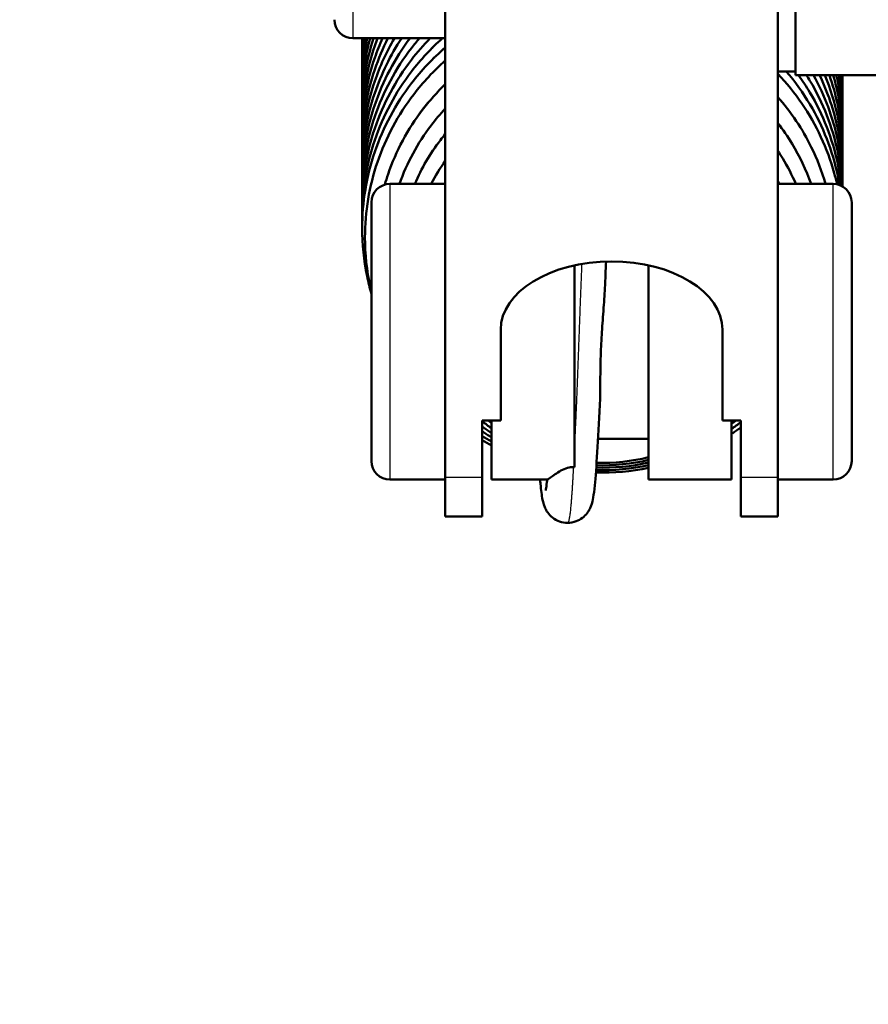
# Model space of a CAD drawing. Header units: millimetres. Extents: x 247 to 1050, y 34 to 1073.
# Tile 49 of 58: x 292 to 315, y 793 to 820. Entities that reach past the tile are written whole.
import ezdxf

# ---------------------------------------------------------------- set-up
doc = ezdxf.new("R2010")
doc.units = ezdxf.units.MM
doc.header["$LTSCALE"] = 0.75
doc.layers.add('Visible', color=7, linetype='Continuous', lineweight=50)
doc.layers.add('Visible Narrow', color=7, linetype='Continuous', lineweight=25)

msp = doc.modelspace()

# ---------------------------------------------------------------- linework, layer by layer
at = {"layer": 'Visible', "extrusion": (-1.22465e-16, -1, 2.96673e-13)}
for p, q in [((303.177, 840.115, -82.135), (303.177, 807.557, -123.807)), ((312.177, 807.557, -123.807), (312.177, 840.115, -82.135)), ((300.677, 819.441, -111.598), (303.177, 819.441, -111.598)), ((312.652, 818.541, -111.598), (312.177, 818.541, -111.598)), ((317.652, 818.441, -111.598), (312.652, 818.441, -111.598)), ((303.177, 815.497, -126.886), (301.677, 815.497, -126.886)), ((312.177, 815.497, -126.886), (313.677, 815.497, -126.886)), ((304.677, 809.09, -121.845), (304.677, 811.553, -118.693)), ((310.677, 809.09, -121.845), (310.677, 811.553, -118.693)), ((304.677, 809.09, -121.845), (304.177, 809.09, -121.845)), ((304.177, 807.557, -123.807), (304.177, 809.09, -121.845)), ((311.177, 809.09, -121.845), (310.677, 809.09, -121.845)), ((311.177, 807.557, -123.807), (311.177, 809.09, -121.845)), ((308.677, 808.597, -126.886), (307.312, 808.597, -126.886)), ((303.177, 807.497, -126.886), (301.677, 807.497, -126.886)), ((305.937, 807.497, -126.886), (304.427, 807.497, -126.886)), ((310.927, 807.497, -126.886), (308.677, 807.497, -126.886)), ((312.177, 807.497, -126.886), (313.677, 807.497, -126.886)), ((303.177, 806.497, -126.886), (304.177, 806.497, -126.886)), ((311.177, 806.497, -126.886), (312.177, 806.497, -126.886))]:
    msp.add_line(p, q, dxfattribs=at)
at = {"layer": 'Visible', "extrusion": (-3.6332e-29, -2.96673e-13, -1)}
for centre, radius, start, end in [((-335.177, 823.441, 257.24), 85.3, 298.01287, 73.77933), ((-300.677, 819.941, 111.598), 0.5, 270, 0), ((-301.677, 814.997, 126.886), 0.5, 0, 90), ((-313.677, 814.997, 126.886), 0.5, 90, 180), ((-301.677, 807.997, 126.886), 0.5, 270, 0), ((-313.677, 807.997, 126.886), 0.5, 180, 270)]:
    msp.add_arc(centre, radius, start, end, dxfattribs=at)
at = {"layer": 'Visible', "extrusion": (1, -1.22465e-16, 0)}
for centre, radius, start, end in [((823.441, -111.598, 312.652), 5, 0, 180), ((811.497, -126.886, 314.177), 3.5, 0, 180), ((811.497, -126.886, 306.677), 4, 63.3053, 156.3615), ((811.497, -126.886, 308.677), 4, 63.3053, 180), ((811.497, -126.886, 304.427), 4, 126.9964, 180), ((811.497, -126.886, 310.927), 4, 126.9964, 180), ((811.497, -126.886, 311.177), 5, 142, 180), ((811.497, -126.886, 312.177), 5, 142, 180)]:
    msp.add_arc(centre, radius, start, end, dxfattribs=at)
at = {"layer": 'Visible', "extrusion": (-1, 1.22465e-16, 0)}
for centre, radius, end in [((-811.497, -126.886, -301.177), 3.5, 180), ((-811.497, -126.886, -303.177), 5, 38), ((-811.497, -126.886, -304.177), 5, 38)]:
    msp.add_arc(centre, radius, 0, end, dxfattribs=at)
at = {"layer": 'Visible', "extrusion": (-1.26299e-15, -0.788011, 0.615661)}
msp.add_arc((307.677, 406.11, -712.587), 3, 0, 180, dxfattribs=at)
at = {"layer": 'Visible', "extrusion": (2.78922e-05, 0.916097, -0.400957)}
msp.add_ellipse((306.657, 807.799, -125.359), major_axis=(-0.137, 0.006, 0.013), ratio=0.627706, start_param=1.404731, end_param=1.652205, dxfattribs=at)
at = {"layer": 'Visible'}
for points, knots in [([(300.927, 814.616, -144.042), (300.927, 815.314, -143.959), (301.044, 816.021, -143.876), (301.495, 817.346, -143.72), (301.834, 817.98, -143.648), (302.511, 818.863, -143.554), (302.794, 819.167, -143.523), (303.102, 819.441, -143.496)], [0, 0, 0, 0, 0.210811, 0.210811, 0.4222445, 0.4222445, 0.545616, 0.545616, 0.545616, 0.545616]), ([(300.927, 814.935, -145.795), (300.927, 815.633, -145.712), (301.044, 816.34, -145.628), (301.495, 817.664, -145.472), (301.834, 818.299, -145.401), (302.418, 819.06, -145.32), (302.588, 819.256, -145.299), (302.768, 819.441, -145.281)], [0, 0, 0, 0, 0.210811, 0.210811, 0.4222445, 0.4222445, 0.4996369, 0.4996369, 0.4996369, 0.4996369]), ([(300.927, 815.254, -147.547), (300.927, 815.952, -147.465), (301.044, 816.659, -147.381), (301.495, 817.983, -147.225), (301.834, 818.618, -147.154), (302.331, 819.265, -147.085), (302.403, 819.354, -147.075), (302.477, 819.441, -147.066)], [0, 0, 0, 0, 0.210811, 0.210811, 0.4222445, 0.4222445, 0.4565567, 0.4565567, 0.4565567, 0.4565567]), ([(300.927, 815.573, -149.3), (300.927, 816.27, -149.218), (301.044, 816.977, -149.134), (301.488, 818.281, -148.981), (301.813, 818.897, -148.911), (302.222, 819.441, -148.853)], [0, 0, 0, 0, 0.210811, 0.210811, 0.4156344, 0.4156344, 0.4156344, 0.4156344]), ([(300.927, 815.891, -151.053), (300.927, 816.589, -150.971), (301.044, 817.296, -150.887), (301.446, 818.477, -150.748), (301.692, 818.98, -150.691), (301.997, 819.441, -150.64)], [0, 0, 0, 0, 0.210811, 0.210811, 0.3765871, 0.3765871, 0.3765871, 0.3765871]), ([(300.927, 816.21, -152.806), (300.927, 816.908, -152.724), (301.044, 817.615, -152.64), (301.406, 818.678, -152.515), (301.584, 819.071, -152.469), (301.799, 819.441, -152.428)], [0, 0, 0, 0, 0.210811, 0.210811, 0.3391231, 0.3391231, 0.3391231, 0.3391231]), ([(300.927, 816.529, -154.559), (300.927, 817.226, -154.476), (301.044, 817.933, -154.393), (301.367, 818.883, -154.281), (301.487, 819.167, -154.248), (301.626, 819.441, -154.217)], [0, 0, 0, 0, 0.210811, 0.210811, 0.3029021, 0.3029021, 0.3029021, 0.3029021]), ([(300.927, 816.847, -156.312), (300.927, 817.545, -156.229), (301.044, 818.252, -156.146), (301.33, 819.091, -156.047), (301.398, 819.268, -156.026), (301.475, 819.441, -156.006)], [0, 0, 0, 0, 0.210811, 0.210811, 0.2676508, 0.2676508, 0.2676508, 0.2676508]), ([(300.927, 817.166, -158.064), (300.927, 817.864, -157.982), (301.044, 818.571, -157.898), (301.293, 819.302, -157.812), (301.318, 819.372, -157.804), (301.344, 819.441, -157.796)], [0, 0, 0, 0, 0.210811, 0.210811, 0.2331451, 0.2331451, 0.2331451, 0.2331451]), ([(300.927, 814.298, -142.289), (300.927, 814.996, -142.206), (301.044, 815.702, -142.123), (301.495, 817.027, -141.967), (301.834, 817.662, -141.895), (302.531, 818.57, -141.798), (302.839, 818.897, -141.765), (303.177, 819.188, -141.737)], [0, 0, 0, 0, 0.210811, 0.210811, 0.4222445, 0.4222445, 0.5555437, 0.5555437, 0.5555437, 0.5555437]), ([(301.003, 814.049, -140.647), (301.003, 814.739, -140.558), (301.119, 815.436, -140.467), (301.565, 816.744, -140.299), (301.901, 817.37, -140.219), (302.576, 818.25, -140.112), (302.863, 818.557, -140.075), (303.177, 818.834, -140.044)], [0, 0, 0, 0, 0.2084882, 0.2084882, 0.4174587, 0.4174587, 0.5426362, 0.5426362, 0.5426362, 0.5426362]), ([(312.177, 818.473, -140.489), (312.417, 818.223, -140.546), (312.635, 817.954, -140.606), (313.221, 817.1, -140.792), (313.521, 816.456, -140.928), (313.732, 815.69, -141.088), (313.757, 815.589, -141.11), (313.779, 815.487, -141.131)], [0.5304789, 0.5304789, 0.5304789, 0.5304789, 0.6349217, 0.6349217, 0.8462196, 0.8462196, 0.8781096, 0.8781096, 0.8781096, 0.8781096]), ([(312.405, 818.541, -142.298), (312.645, 818.263, -142.361), (312.86, 817.964, -142.426), (313.401, 817.056, -142.622), (313.658, 816.395, -142.761), (313.815, 815.636, -142.919), (313.831, 815.552, -142.937), (313.845, 815.469, -142.954)], [1.5818924, 1.5818924, 1.5818924, 1.5818924, 1.692971, 1.692971, 1.9041924, 1.9041924, 1.930218, 1.930218, 1.930218, 1.930218]), ([(312.736, 818.441, -144.144), (312.847, 818.288, -144.178), (312.95, 818.131, -144.212), (313.401, 817.375, -144.375), (313.658, 816.713, -144.513), (313.838, 815.844, -144.695), (313.869, 815.647, -144.736), (313.891, 815.449, -144.777)], [1.6357369, 1.6357369, 1.6357369, 1.6357369, 1.692971, 1.692971, 1.9041924, 1.9041924, 1.9649551, 1.9649551, 1.9649551, 1.9649551]), ([(312.952, 818.441, -145.967), (312.984, 818.391, -145.978), (313.016, 818.34, -145.989), (313.401, 817.693, -146.128), (313.658, 817.032, -146.266), (313.861, 816.054, -146.471), (313.901, 815.745, -146.535), (313.918, 815.436, -146.6)], [1.6747324, 1.6747324, 1.6747324, 1.6747324, 1.692971, 1.692971, 1.9041924, 1.9041924, 1.9989667, 1.9989667, 1.9989667, 1.9989667]), ([(313.142, 818.441, -147.788), (313.447, 817.891, -147.907), (313.671, 817.289, -148.032), (313.883, 816.267, -148.246), (313.926, 815.848, -148.333), (313.927, 815.43, -148.42)], [1.7124041, 1.7124041, 1.7124041, 1.7124041, 1.9041924, 1.9041924, 2.0320428, 2.0320428, 2.0320428, 2.0320428]), ([(313.307, 818.441, -149.609), (313.529, 817.981, -149.707), (313.695, 817.491, -149.809), (313.884, 816.58, -150), (313.927, 816.155, -150.088), (313.927, 815.732, -150.177)], [1.7488077, 1.7488077, 1.7488077, 1.7488077, 1.9041924, 1.9041924, 2.033787, 2.033787, 2.033787, 2.033787]), ([(313.45, 818.441, -151.43), (313.602, 818.076, -151.507), (313.718, 817.697, -151.586), (313.884, 816.898, -151.752), (313.927, 816.473, -151.841), (313.927, 816.051, -151.93)], [1.7841759, 1.7841759, 1.7841759, 1.7841759, 1.9041924, 1.9041924, 2.033787, 2.033787, 2.033787, 2.033787]), ([(313.572, 818.441, -153.25), (313.666, 818.176, -153.305), (313.741, 817.905, -153.362), (313.884, 817.217, -153.505), (313.927, 816.792, -153.594), (313.927, 816.369, -153.682)], [1.8187375, 1.8187375, 1.8187375, 1.8187375, 1.9041924, 1.9041924, 2.033787, 2.033787, 2.033787, 2.033787]), ([(313.675, 818.441, -155.069), (313.723, 818.279, -155.103), (313.764, 818.115, -155.137), (313.884, 817.536, -155.258), (313.927, 817.111, -155.347), (313.927, 816.688, -155.435)], [1.85269, 1.85269, 1.85269, 1.85269, 1.9041924, 1.9041924, 2.033787, 2.033787, 2.033787, 2.033787]), ([(313.76, 818.441, -156.888), (313.773, 818.384, -156.9), (313.786, 818.326, -156.912), (313.884, 817.854, -157.011), (313.927, 817.43, -157.1), (313.927, 817.007, -157.188)], [1.8862094, 1.8862094, 1.8862094, 1.8862094, 1.9041924, 1.9041924, 2.033787, 2.033787, 2.033787, 2.033787]), ([(301.539, 815.478, -139.157), (301.567, 815.573, -139.145), (301.596, 815.668, -139.133), (301.841, 816.386, -139.043), (302.161, 816.983, -138.969), (302.75, 817.75, -138.877), (302.955, 817.98, -138.85), (303.177, 818.194, -138.826)], [0.1689598, 0.1689598, 0.1689598, 0.1689598, 0.1988555, 0.1988555, 0.3980509, 0.3980509, 0.4902265, 0.4902265, 0.4902265, 0.4902265]), ([(312.177, 817.845, -139.225), (312.539, 817.437, -139.31), (312.846, 816.978, -139.403), (313.24, 816.174, -139.564), (313.369, 815.84, -139.631), (313.467, 815.497, -139.698)], [1.4954336, 1.4954336, 1.4954336, 1.4954336, 1.6602345, 1.6602345, 1.7683484, 1.7683484, 1.7683484, 1.7683484]), ([(301.937, 815.497, -137.852), (302.137, 816.063, -137.782), (302.429, 816.603, -137.717), (302.913, 817.237, -137.643), (303.042, 817.389, -137.626), (303.177, 817.534, -137.61)], [0.1958004, 0.1958004, 0.1958004, 0.1958004, 0.3767059, 0.3767059, 0.4362072, 0.4362072, 0.4362072, 0.4362072]), ([(312.177, 817.143, -138.039), (312.317, 816.964, -138.076), (312.446, 816.777, -138.114), (312.771, 816.242, -138.223), (312.944, 815.876, -138.296), (313.076, 815.497, -138.372)], [1.4574578, 1.4574578, 1.4574578, 1.4574578, 1.5261047, 1.5261047, 1.6478775, 1.6478775, 1.6478775, 1.6478775]), ([(302.351, 815.497, -136.551), (302.532, 815.918, -136.501), (302.766, 816.318, -136.455), (303.087, 816.737, -136.407), (303.132, 816.793, -136.401), (303.177, 816.848, -136.395)], [0.2211611, 0.2211611, 0.2211611, 0.2211611, 0.3586411, 0.3586411, 0.3800901, 0.3800901, 0.3800901, 0.3800901]), ([(312.177, 816.397, -136.862), (312.223, 816.328, -136.876), (312.267, 816.259, -136.89), (312.443, 815.968, -136.949), (312.562, 815.736, -136.996), (312.663, 815.497, -137.044)], [1.4238514, 1.4238514, 1.4238514, 1.4238514, 1.4488521, 1.4488521, 1.5274896, 1.5274896, 1.5274896, 1.5274896]), ([(301.177, 812.524, -142.498), (301.132, 812.682, -142.48), (301.093, 812.84, -142.461), (300.972, 813.426, -142.392), (300.927, 813.863, -142.34), (300.927, 814.298, -142.289)], [1.8532351, 1.8532351, 1.8532351, 1.8532351, 1.9024501, 1.9024501, 2.0337997, 2.0337997, 2.0337997, 2.0337997]), ([(301.177, 812.574, -140.839), (301.167, 812.619, -140.833), (301.156, 812.664, -140.827), (301.051, 813.149, -140.764), (301.003, 813.6, -140.706), (301.003, 814.049, -140.647)], [1.8359811, 1.8359811, 1.8359811, 1.8359811, 1.8499565, 1.8499565, 1.9858234, 1.9858234, 1.9858234, 1.9858234]), ([(307.497, 812.679, -124.238), (307.489, 812.487, -124.152), (307.473, 812.279, -124.084), (307.44, 811.842, -123.998), (307.423, 811.622, -123.98), (307.401, 811.261, -123.992), (307.394, 811.121, -124.007), (307.383, 810.843, -124.057), (307.379, 810.707, -124.092), (307.373, 810.372, -124.205), (307.372, 810.178, -124.294), (307.369, 809.818, -124.512), (307.367, 809.658, -124.635), (307.36, 809.516, -124.768)], [0.1229688, 0.1229688, 0.1229688, 0.1229688, 0.1509819, 0.1509819, 0.1781947, 0.1781947, 0.1956946, 0.1956946, 0.2130153, 0.2130153, 0.2392997, 0.2392997, 0.2649481, 0.2649481, 0.2649481, 0.2649481]), ([(307.36, 809.516, -124.768), (307.337, 809.043, -125.024), (307.313, 808.607, -125.362), (307.268, 807.873, -126.15), (307.247, 807.565, -126.61), (307.209, 807.206, -127.357), (307.196, 807.102, -127.627), (307.166, 806.933, -128.119), (307.155, 806.869, -128.344), (307.106, 806.742, -128.608), (307.092, 806.71, -128.664), (307.057, 806.647, -128.753), (307.039, 806.618, -128.789), (306.982, 806.544, -128.866), (306.938, 806.498, -128.904), (306.837, 806.421, -128.967), (306.779, 806.389, -128.993), (306.645, 806.339, -129.044), (306.566, 806.324, -129.069), (306.488, 806.324, -129.094)], [0, 0, 0, 0, 0.1613261, 0.1613261, 0.323577, 0.323577, 0.4103234, 0.4103234, 0.4797909, 0.4797909, 0.499348, 0.499348, 0.5141673, 0.5141673, 0.5356878, 0.5356878, 0.5566357, 0.5566357, 0.5812423, 0.5812423, 0.5812423, 0.5812423]), ([(311.177, 808.908, -141.021), (311.101, 808.852, -141.033), (311.024, 808.798, -141.045), (310.94, 808.742, -141.058), (310.934, 808.738, -141.059), (310.927, 808.734, -141.059)], [0.58079394, 0.58079394, 0.58079394, 0.58079394, 0.60920131, 0.60920131, 0.61142726, 0.61142726, 0.61142726, 0.61142726]), ([(305.937, 807.498, -126.886), (305.944, 807.498, -126.675), (305.972, 807.514, -126.458), (306.09, 807.599, -125.938), (306.193, 807.677, -125.686), (306.364, 807.768, -125.436), (306.425, 807.795, -125.371), (306.514, 807.819, -125.313), (306.541, 807.825, -125.299), (306.594, 807.832, -125.283), (306.619, 807.834, -125.279), (306.644, 807.834, -125.279)], [0.1194078, 0.1194078, 0.1194078, 0.1194078, 0.1546139, 0.1546139, 0.2058892, 0.2058892, 0.2310698, 0.2310698, 0.2409313, 0.2409313, 0.2490128, 0.2490128, 0.2490128, 0.2490128]), ([(306.488, 806.324, -129.094), (306.414, 806.324, -129.117), (306.339, 806.337, -129.141), (306.201, 806.386, -129.192), (306.136, 806.422, -129.221), (306.027, 806.507, -129.289), (305.982, 806.556, -129.33), (305.918, 806.646, -129.425), (305.897, 806.686, -129.479), (305.863, 806.759, -129.598), (305.852, 806.791, -129.665), (305.827, 806.87, -129.853), (305.818, 806.912, -129.977), (305.787, 807.07, -130.474), (305.771, 807.202, -130.844), (305.75, 807.415, -131.271), (305.746, 807.455, -131.346), (305.742, 807.497, -131.421)], [0, 0, 0, 0, 0.0232547, 0.0232547, 0.04657, 0.04657, 0.0693698, 0.0693698, 0.090135, 0.090135, 0.1125413, 0.1125413, 0.151687, 0.151687, 0.269129, 0.269129, 0.2947736, 0.2947736, 0.2947736, 0.2947736]), ([(305.896, 807.203, -128.247), (305.896, 807.203, -128.125), (305.899, 807.215, -128.003), (305.909, 807.273, -127.649), (305.918, 807.339, -127.418), (305.93, 807.446, -127.134), (305.932, 807.471, -127.073), (305.935, 807.497, -127.013)], [0.1267179, 0.1267179, 0.1267179, 0.1267179, 0.163195, 0.163195, 0.2345046, 0.2345046, 0.2543038, 0.2543038, 0.2543038, 0.2543038]), ([(305.177, 767.751, 246.11), (305.177, 770.55, 244.642), (305.688, 773.349, 243.174), (307.677, 778.668, 240.377), (309.158, 781.187, 239.05), (312.945, 785.699, 236.665), (315.257, 787.689, 235.61), (320.48, 790.936, 233.884), (323.394, 792.189, 233.216), (329.528, 793.827, 232.342), (332.748, 794.21, 232.138), (339.164, 794.064, 232.216), (342.36, 793.534, 232.499), (348.401, 791.613, 233.523), (351.245, 790.223, 234.264), (356.287, 786.72, 236.124), (358.487, 784.611, 237.241), (362.009, 779.892, 239.733), (363.336, 777.286, 241.105), (364.835, 772.342, 243.702), (365.177, 770.046, 244.906), (365.177, 767.751, 246.11)], [3.141593, 3.141593, 3.141593, 3.141593, 3.457632, 3.457632, 3.774841, 3.774841, 4.094433, 4.094433, 4.415952, 4.415952, 4.738445, 4.738445, 5.061183, 5.061183, 5.383574, 5.383574, 5.704841, 5.704841, 6.02402, 6.02402, 6.283185, 6.283185, 6.283185, 6.283185])]:
    msp.add_open_spline(points, degree=3, knots=knots, dxfattribs=at)
for points in [[(300.927, 817.485, -159.817), (300.927, 818.144, -159.739), (301.032, 818.812, -159.661), (301.233, 819.441, -159.586)], [(300.927, 817.803, -161.57), (300.927, 818.353, -161.505), (300.999, 818.908, -161.44), (301.14, 819.441, -161.377)], [(300.927, 818.122, -163.323), (300.927, 818.563, -163.271), (300.973, 819.007, -163.218), (301.065, 819.441, -163.167)], [(300.927, 818.441, -165.076), (300.927, 818.774, -165.036), (300.954, 819.11, -164.997), (301.006, 819.441, -164.958)], [(300.927, 818.759, -166.829), (300.927, 818.986, -166.802), (300.94, 819.214, -166.775), (300.964, 819.441, -166.748)], [(300.927, 819.078, -168.582), (300.927, 819.199, -168.567), (300.931, 819.32, -168.553), (300.938, 819.441, -168.539)], [(300.927, 819.397, -170.334), (300.927, 819.412, -170.333), (300.928, 819.426, -170.331), (300.928, 819.441, -170.329)], [(300.929, 819.238, -170.353), (300.928, 819.291, -170.347), (300.927, 819.344, -170.341), (300.927, 819.397, -170.334)], [(300.929, 818.919, -168.6), (300.928, 818.972, -168.594), (300.927, 819.025, -168.588), (300.927, 819.078, -168.582)], [(300.929, 818.6, -166.847), (300.928, 818.653, -166.841), (300.927, 818.707, -166.835), (300.927, 818.759, -166.829)], [(300.929, 818.282, -165.095), (300.928, 818.335, -165.088), (300.927, 818.388, -165.082), (300.927, 818.441, -165.076)], [(313.826, 818.441, -158.708), (313.894, 818.073, -158.785), (313.927, 817.699, -158.863), (313.927, 817.325, -158.941)], [(313.876, 818.441, -160.527), (313.91, 818.177, -160.583), (313.927, 817.91, -160.638), (313.927, 817.644, -160.694)], [(313.909, 818.441, -162.347), (313.921, 818.282, -162.38), (313.927, 818.122, -162.413), (313.927, 817.963, -162.447)], [(313.925, 818.441, -164.166), (313.927, 818.388, -164.177), (313.927, 818.335, -164.188), (313.927, 818.281, -164.199)], [(313.925, 818.441, -165.985), (313.925, 818.441, -165.985), (313.925, 818.441, -165.986), (313.925, 818.441, -165.986)], [(300.929, 817.963, -163.342), (300.928, 818.016, -163.336), (300.927, 818.069, -163.329), (300.927, 818.122, -163.323)], [(313.927, 818.281, -164.199), (313.927, 818.228, -164.211), (313.927, 818.175, -164.222), (313.925, 818.122, -164.233)], [(300.929, 817.644, -161.589), (300.928, 817.697, -161.583), (300.927, 817.75, -161.576), (300.927, 817.803, -161.57)], [(313.927, 817.963, -162.447), (313.927, 817.91, -162.458), (313.927, 817.856, -162.469), (313.925, 817.803, -162.48)], [(313.927, 817.644, -160.694), (313.927, 817.591, -160.705), (313.927, 817.538, -160.716), (313.925, 817.485, -160.727)], [(300.929, 817.326, -159.836), (300.928, 817.379, -159.83), (300.927, 817.432, -159.824), (300.927, 817.485, -159.817)], [(313.927, 817.325, -158.941), (313.927, 817.272, -158.952), (313.927, 817.219, -158.963), (313.925, 817.166, -158.974)], [(300.929, 817.007, -158.083), (300.928, 817.06, -158.077), (300.927, 817.113, -158.071), (300.927, 817.166, -158.064)], [(313.927, 817.007, -157.188), (313.927, 816.954, -157.199), (313.927, 816.9, -157.21), (313.925, 816.847, -157.221)], [(300.929, 816.688, -156.33), (300.928, 816.741, -156.324), (300.927, 816.794, -156.318), (300.927, 816.847, -156.312)], [(300.929, 816.37, -154.578), (300.928, 816.423, -154.571), (300.927, 816.476, -154.565), (300.927, 816.529, -154.559)], [(313.927, 816.688, -155.435), (313.927, 816.635, -155.446), (313.927, 816.582, -155.457), (313.925, 816.529, -155.468)], [(300.929, 816.051, -152.825), (300.928, 816.104, -152.818), (300.927, 816.157, -152.812), (300.927, 816.21, -152.806)], [(313.927, 816.369, -153.682), (313.927, 816.316, -153.693), (313.927, 816.263, -153.705), (313.925, 816.21, -153.716)], [(300.929, 815.732, -151.072), (300.928, 815.785, -151.066), (300.927, 815.838, -151.059), (300.927, 815.891, -151.053)], [(302.795, 815.497, -135.253), (302.907, 815.715, -135.229), (303.036, 815.924, -135.205), (303.177, 816.123, -135.183)], [(313.927, 816.051, -151.93), (313.927, 815.997, -151.941), (313.927, 815.944, -151.952), (313.925, 815.891, -151.963)], [(313.927, 815.732, -150.177), (313.927, 815.679, -150.188), (313.927, 815.626, -150.199), (313.925, 815.572, -150.21)], [(300.929, 815.413, -149.319), (300.928, 815.466, -149.313), (300.927, 815.52, -149.307), (300.927, 815.573, -149.3)], [(312.177, 815.58, -135.699), (312.192, 815.553, -135.705), (312.207, 815.525, -135.71), (312.221, 815.497, -135.716)], [(300.929, 815.095, -147.566), (300.928, 815.148, -147.56), (300.927, 815.201, -147.554), (300.927, 815.254, -147.547)], [(300.929, 814.776, -145.813), (300.928, 814.829, -145.807), (300.927, 814.882, -145.801), (300.927, 814.935, -145.795)], [(300.929, 814.457, -144.061), (300.928, 814.51, -144.054), (300.927, 814.563, -144.048), (300.927, 814.616, -144.042)], [(307.529, 813.398, -124.414), (307.518, 813.163, -124.337), (307.508, 812.922, -124.278), (307.497, 812.679, -124.238)], [(304.427, 808.886, -136.002), (304.342, 808.945, -135.997), (304.259, 809.007, -135.992), (304.177, 809.072, -135.985)], [(304.427, 809.024, -134.668), (304.399, 809.046, -134.667), (304.371, 809.068, -134.665), (304.343, 809.09, -134.663)], [(311.037, 809.09, -138.338), (311.001, 809.061, -138.345), (310.964, 809.032, -138.351), (310.927, 809.004, -138.358)], [(311.177, 809.051, -139.668), (311.096, 808.987, -139.682), (311.012, 808.924, -139.696), (310.927, 808.864, -139.71)], [(304.427, 808.758, -137.336), (304.343, 808.813, -137.331), (304.259, 808.87, -137.326), (304.177, 808.929, -137.32)], [(304.427, 808.639, -138.67), (304.343, 808.69, -138.665), (304.259, 808.743, -138.66), (304.177, 808.797, -138.655)], [(304.427, 808.527, -140.004), (304.343, 808.574, -139.999), (304.26, 808.623, -139.995), (304.177, 808.674, -139.99)], [(304.427, 808.42, -141.337), (304.343, 808.464, -141.333), (304.26, 808.51, -141.329), (304.177, 808.558, -141.324)], [(308.677, 807.954, -138.619), (308.216, 807.851, -138.653), (307.737, 807.806, -138.678), (307.263, 807.818, -138.694)], [(308.677, 808.027, -137.282), (308.218, 807.919, -137.318), (307.74, 807.87, -137.344), (307.268, 807.883, -137.361)], [(308.677, 808.101, -135.945), (308.221, 807.987, -135.982), (307.744, 807.935, -136.01), (307.272, 807.948, -136.028)], [(308.677, 807.81, -141.292), (308.21, 807.717, -141.323), (307.73, 807.676, -141.346), (307.254, 807.688, -141.36)], [(308.677, 807.882, -139.956), (308.213, 807.784, -139.988), (307.733, 807.74, -140.012), (307.259, 807.753, -140.027)]]:
    msp.add_open_spline(points, degree=3, dxfattribs=at)
at = {"layer": 'Visible Narrow', "extrusion": (-1.22465e-16, -1, 2.96673e-13)}
for p, q in [((303.177, 807.557, -123.807), (304.177, 807.557, -123.807)), ((311.177, 807.557, -123.807), (312.177, 807.557, -123.807))]:
    msp.add_line(p, q, dxfattribs=at)
at = {"layer": 'Visible Narrow'}
msp.add_arc((335.177, 823.441, -254.303), 82.909, 106.99339, 242.76173, dxfattribs=at)
at = {"layer": 'Visible Narrow', "extrusion": (1, 2.09798e-15, -6.59055e-28)}
msp.add_arc((823.441, -111.598, 300.677), 4, 0, 180, dxfattribs=at)
at = {"layer": 'Visible Narrow', "extrusion": (1, -1.22465e-16, 0)}
msp.add_arc((811.497, -126.886, 301.677), 4, 0, 180, dxfattribs=at)
at = {"layer": 'Visible Narrow', "extrusion": (-1, 1.22465e-16, 0)}
msp.add_arc((-811.497, -126.886, -313.677), 4, 0, 180, dxfattribs=at)
at = {"layer": 'Visible Narrow'}
for points, weights, knots in [([(300.927, 814.616, -144.042), (300.927, 815.638, -143.902), (301.246, 816.609, -143.77), (301.791, 818.274, -143.543), (303.111, 819.441, -143.408)], [0.975528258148, 0.975528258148, 1, 0.958754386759, 0.987025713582], [0.092105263, 0.092105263, 0.092105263, 0.094736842, 0.094736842, 0.099172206, 0.099172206, 0.099172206]), ([(300.927, 814.935, -145.795), (300.927, 815.956, -145.655), (301.246, 816.927, -145.523), (301.715, 818.36, -145.328), (302.776, 819.441, -145.199)], [0.975528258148, 0.975528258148, 1, 0.964315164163, 0.980666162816], [0.144736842, 0.144736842, 0.144736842, 0.147368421, 0.147368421, 0.151205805, 0.151205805, 0.151205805]), ([(300.927, 815.254, -147.547), (300.927, 816.275, -147.408), (301.246, 817.246, -147.276), (301.645, 818.464, -147.11), (302.483, 819.441, -146.99)], [0.975528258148, 0.975528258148, 1, 0.969489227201, 0.977018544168], [0.197368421, 0.197368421, 0.197368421, 0.2, 0.2, 0.203280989, 0.203280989, 0.203280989]), ([(300.927, 815.573, -149.3), (300.927, 816.594, -149.161), (301.246, 817.565, -149.029), (301.579, 818.583, -148.89), (302.227, 819.441, -148.782)], [0.975528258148, 0.975528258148, 1, 0.974373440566, 0.975582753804], [0.25, 0.25, 0.25, 0.252631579, 0.252631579, 0.255387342, 0.255387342, 0.255387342]), ([(300.927, 815.891, -151.053), (300.927, 816.912, -150.914), (301.246, 817.883, -150.781), (301.517, 818.712, -150.668), (302.001, 819.441, -150.575)], [0.975528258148, 0.975528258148, 1, 0.979035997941, 0.976031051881], [0.302631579, 0.302631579, 0.302631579, 0.305263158, 0.305263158, 0.307517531, 0.307517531, 0.307517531]), ([(300.927, 816.21, -152.806), (300.927, 817.231, -152.667), (301.246, 818.202, -152.534), (301.458, 818.85, -152.446), (301.802, 819.441, -152.369)], [0.975528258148, 0.975528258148, 1, 0.983527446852, 0.978142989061], [0.355263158, 0.355263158, 0.355263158, 0.357894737, 0.357894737, 0.35966612, 0.35966612, 0.35966612]), ([(300.927, 816.529, -154.559), (300.927, 817.55, -154.42), (301.246, 818.521, -154.287), (301.401, 818.995, -154.222), (301.628, 819.441, -154.164)], [0.975528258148, 0.975528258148, 1, 0.987886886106, 0.981769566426], [0.407894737, 0.407894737, 0.407894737, 0.410526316, 0.410526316, 0.411828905, 0.411828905, 0.411828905]), ([(300.927, 816.847, -156.312), (300.927, 817.868, -156.172), (301.246, 818.839, -156.04), (301.346, 819.146, -155.998), (301.477, 819.441, -155.959)], [0.975528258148, 0.975528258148, 1, 0.992145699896, 0.986812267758], [0.460526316, 0.460526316, 0.460526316, 0.463157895, 0.463157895, 0.46400251, 0.46400251, 0.46400251]), ([(300.927, 817.166, -158.064), (300.927, 818.187, -157.925), (301.246, 819.158, -157.793), (301.292, 819.301, -157.773), (301.346, 819.441, -157.754)], [0.975528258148, 0.975528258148, 1, 0.996329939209, 0.993210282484], [0.513157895, 0.513157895, 0.513157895, 0.515789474, 0.515789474, 0.516184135, 0.516184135, 0.516184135]), ([(300.927, 814.298, -142.289), (300.927, 815.319, -142.15), (301.246, 816.29, -142.017), (301.806, 818, -141.784), (303.177, 819.18, -141.649)], [0.975528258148, 0.975528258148, 1, 0.957695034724, 0.988523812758], [0.039473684, 0.039473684, 0.039473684, 0.042105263, 0.042105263, 0.046654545, 0.046654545, 0.046654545]), ([(312.177, 818.466, -140.409), (313.163, 817.439, -140.66), (313.609, 816.099, -140.966), (313.71, 815.797, -141.034), (313.779, 815.487, -141.105)], [0.979229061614, 0.966011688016, 1, 0.992139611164, 0.986804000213], [0.006871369, 0.006871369, 0.006871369, 0.010526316, 0.010526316, 0.011371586, 0.011371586, 0.011371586]), ([(312.399, 818.541, -142.221), (313.217, 817.596, -142.45), (313.609, 816.417, -142.718), (313.764, 815.952, -142.824), (313.844, 815.469, -142.935)], [0.976779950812, 0.969993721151, 1, 0.987925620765, 0.981808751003], [0.059931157, 0.059931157, 0.059931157, 0.063157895, 0.063157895, 0.064456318, 0.064456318, 0.064456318]), ([(312.732, 818.441, -144.074), (313.304, 817.655, -144.262), (313.609, 816.736, -144.471), (313.819, 816.107, -144.615), (313.891, 815.45, -144.765)], [0.975563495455, 0.976456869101, 1, 0.98375587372, 0.978294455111], [0.113257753, 0.113257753, 0.113257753, 0.115789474, 0.115789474, 0.117536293, 0.117536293, 0.117536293]), ([(312.949, 818.441, -145.903), (313.365, 817.788, -146.057), (313.609, 817.055, -146.224), (313.872, 816.265, -146.404), (313.918, 815.436, -146.593)], [0.976808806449, 0.981126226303, 1, 0.979684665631, 0.976234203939], [0.166391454, 0.166391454, 0.166391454, 0.168421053, 0.168421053, 0.170605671, 0.170605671, 0.170605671]), ([(313.139, 818.441, -147.73), (313.425, 817.929, -147.85), (313.609, 817.373, -147.977), (313.925, 816.426, -148.193), (313.927, 815.43, -148.42)], [0.979701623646, 0.985634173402, 1, 0.975736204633, 0.975530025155], [0.219507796, 0.219507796, 0.219507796, 0.221052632, 0.221052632, 0.223661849, 0.223661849, 0.223661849]), ([(313.305, 818.441, -149.557), (313.481, 818.076, -149.642), (313.609, 817.692, -149.73), (313.927, 816.737, -149.948), (313.927, 815.732, -150.177)], [0.984108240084, 0.990018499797, 1, 0.975528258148, 0.975528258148], [0.272610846, 0.272610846, 0.272610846, 0.273684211, 0.273684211, 0.276315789, 0.276315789, 0.276315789]), ([(313.448, 818.441, -151.384), (313.537, 818.229, -151.433), (313.609, 818.011, -151.483), (313.927, 817.055, -151.7), (313.927, 816.051, -151.93)], [0.989942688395, 0.994309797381, 1, 0.975528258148, 0.975528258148], [0.325703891, 0.325703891, 0.325703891, 0.326315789, 0.326315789, 0.328947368, 0.328947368, 0.328947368]), ([(313.571, 818.441, -153.21), (313.591, 818.386, -153.223), (313.609, 818.33, -153.235), (313.927, 817.374, -153.453), (313.927, 816.369, -153.682)], [0.997155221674, 0.998533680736, 1, 0.975528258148, 0.975528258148], [0.378789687, 0.378789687, 0.378789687, 0.378947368, 0.378947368, 0.381578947, 0.381578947, 0.381578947]), ([(306.868, 813.331, -123.707), (306.821, 812.143, -123.391), (306.777, 810.932, -123.604), (306.729, 809.586, -123.841), (306.677, 808.502, -124.674)], [0.962352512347, 0.957976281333, 1, 0.953474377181, 0.963822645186], [0.4309914, 0.4309914, 0.4309914, 0.5, 0.5, 0.5764013, 0.5764013, 0.5764013]), ([(306.644, 807.834, -125.279), (306.629, 807.562, -125.57), (306.615, 807.334, -125.895), (306.553, 806.324, -127.335), (306.488, 806.324, -129.094)], [0.977155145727, 0.986004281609, 1, 0.940956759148, 0.973507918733], [0.6020172, 0.6020172, 0.6020172, 0.625, 0.625, 0.7219569, 0.7219569, 0.7219569])]:
    msp.add_rational_spline(points, weights, degree=2, knots=knots, dxfattribs=at)
for points, weights in [([(300.927, 817.485, -159.817), (300.927, 818.487, -159.681), (301.234, 819.441, -159.551)], [0.975528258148, 0.975528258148, 0.999085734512]), ([(300.927, 817.803, -161.57), (300.927, 818.636, -161.457), (301.141, 819.441, -161.347)], [0.975528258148, 0.975528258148, 0.991795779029]), ([(300.927, 818.122, -163.323), (300.927, 818.789, -163.232), (301.065, 819.441, -163.143)], [0.975528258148, 0.975528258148, 0.985956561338]), ([(300.927, 818.441, -165.076), (300.927, 818.944, -165.007), (301.006, 819.441, -164.939)], [0.975528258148, 0.975528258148, 0.981471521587]), ([(300.927, 818.759, -166.829), (300.927, 819.101, -166.782), (300.964, 819.441, -166.736)], [0.975528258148, 0.975528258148, 0.978269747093]), ([(300.927, 819.078, -168.582), (300.927, 819.26, -168.557), (300.938, 819.441, -168.532)], [0.975528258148, 0.975528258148, 0.976302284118]), ([(300.927, 819.397, -170.334), (300.927, 819.419, -170.331), (300.928, 819.441, -170.328)], [0.975528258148, 0.975528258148, 0.975539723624]), ([(313.674, 818.441, -155.035), (313.927, 817.582, -155.231), (313.927, 816.688, -155.435)], [0.994901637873, 0.975528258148, 0.975528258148]), ([(313.759, 818.441, -156.861), (313.927, 817.733, -157.022), (313.927, 817.007, -157.188)], [0.988327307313, 0.975528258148, 0.975528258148]), ([(313.826, 818.441, -158.686), (313.927, 817.888, -158.813), (313.927, 817.325, -158.941)], [0.983191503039, 0.975528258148, 0.975528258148]), ([(313.876, 818.441, -160.512), (313.927, 818.044, -160.603), (313.927, 817.644, -160.694)], [0.979408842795, 0.975528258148, 0.975528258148]), ([(313.909, 818.441, -162.338), (313.927, 818.202, -162.392), (313.927, 817.963, -162.447)], [0.976918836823, 0.975528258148, 0.975528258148]), ([(313.925, 818.441, -164.163), (313.927, 818.361, -164.181), (313.927, 818.281, -164.199)], [0.975682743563, 0.975528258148, 0.975528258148])]:
    msp.add_rational_spline(points, weights, degree=2, dxfattribs=at)
for points, knots in [([(303.177, 818.826, -139.957), (302.909, 818.59, -139.988), (302.661, 818.332, -140.023), (302.436, 818.057, -140.062), (302.037, 817.568, -140.13), (301.712, 817.022, -140.208), (301.475, 816.441, -140.293), (301.237, 815.861, -140.378), (301.087, 815.246, -140.469), (301.029, 814.624, -140.562), (301.012, 814.433, -140.59), (301.003, 814.241, -140.619), (301.003, 814.049, -140.647)], [0.01902695, 0.01902695, 0.01902695, 0.01902695, 0.0234375, 0.0234375, 0.0234375, 0.03125, 0.03125, 0.03125, 0.0390625, 0.0390625, 0.0390625, 0.04146327, 0.04146327, 0.04146327, 0.04146327]), ([(303.177, 818.186, -138.742), (303.142, 818.152, -138.747), (303.107, 818.117, -138.752), (303.072, 818.082, -138.756), (302.648, 817.655, -138.813), (302.288, 817.166, -138.882), (302.008, 816.636, -138.957), (301.812, 816.267, -139.01), (301.655, 815.878, -139.066), (301.54, 815.478, -139.125)], [0.18686006, 0.18686006, 0.18686006, 0.18686006, 0.1875, 0.1875, 0.1875, 0.1953125, 0.1953125, 0.1953125, 0.20076355, 0.20076355, 0.20076355, 0.20076355]), ([(313.467, 815.497, -139.666), (313.451, 815.552, -139.654), (313.434, 815.607, -139.642), (313.417, 815.661, -139.63), (313.234, 816.235, -139.505), (312.964, 816.781, -139.385), (312.62, 817.276, -139.274), (312.484, 817.472, -139.231), (312.336, 817.659, -139.188), (312.177, 817.838, -139.148)], [0.13207221, 0.13207221, 0.13207221, 0.13207221, 0.1328125, 0.1328125, 0.1328125, 0.140625, 0.140625, 0.140625, 0.14371202, 0.14371202, 0.14371202, 0.14371202]), ([(303.177, 817.527, -137.53), (302.952, 817.287, -137.562), (302.747, 817.028, -137.597), (302.565, 816.754, -137.635), (302.306, 816.362, -137.689), (302.095, 815.939, -137.749), (301.938, 815.497, -137.813)], [0.35487687, 0.35487687, 0.35487687, 0.35487687, 0.359375, 0.359375, 0.359375, 0.36581398, 0.36581398, 0.36581398, 0.36581398]), ([(313.075, 815.497, -138.333), (312.967, 815.806, -138.265), (312.832, 816.106, -138.198), (312.672, 816.392, -138.135), (312.527, 816.652, -138.076), (312.361, 816.901, -138.02), (312.177, 817.136, -137.967)], [0.300223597, 0.300223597, 0.300223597, 0.300223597, 0.3046875, 0.3046875, 0.3046875, 0.30874781, 0.30874781, 0.30874781, 0.30874781]), ([(303.177, 816.841, -136.321), (303.164, 816.825, -136.323), (303.151, 816.809, -136.325), (303.137, 816.792, -136.327), (302.817, 816.398, -136.38), (302.553, 815.961, -136.44), (302.353, 815.497, -136.505)], [0.523134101, 0.523134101, 0.523134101, 0.523134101, 0.5234375, 0.5234375, 0.5234375, 0.530750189, 0.530750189, 0.530750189, 0.530750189]), ([(312.661, 815.497, -136.998), (312.657, 815.509, -136.995), (312.652, 815.52, -136.993), (312.647, 815.532, -136.99), (312.517, 815.831, -136.923), (312.359, 816.119, -136.859), (312.177, 816.391, -136.797)], [0.468570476, 0.468570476, 0.468570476, 0.468570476, 0.46875, 0.46875, 0.46875, 0.473442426, 0.473442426, 0.473442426, 0.473442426]), ([(303.177, 816.117, -135.116), (303.041, 815.925, -135.141), (302.917, 815.725, -135.168), (302.808, 815.518, -135.197), (302.804, 815.511, -135.198), (302.801, 815.504, -135.198), (302.797, 815.497, -135.199)], [0.691729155, 0.691729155, 0.691729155, 0.691729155, 0.6953125, 0.6953125, 0.6953125, 0.695431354, 0.695431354, 0.695431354, 0.695431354])]:
    msp.add_open_spline(points, degree=3, knots=knots, dxfattribs=at)
msp.add_open_spline([(312.219, 815.497, -135.661), (312.205, 815.523, -135.655), (312.191, 815.549, -135.65), (312.177, 815.575, -135.644)], degree=3, dxfattribs=at)

doc.saveas('drawing.dxf')
